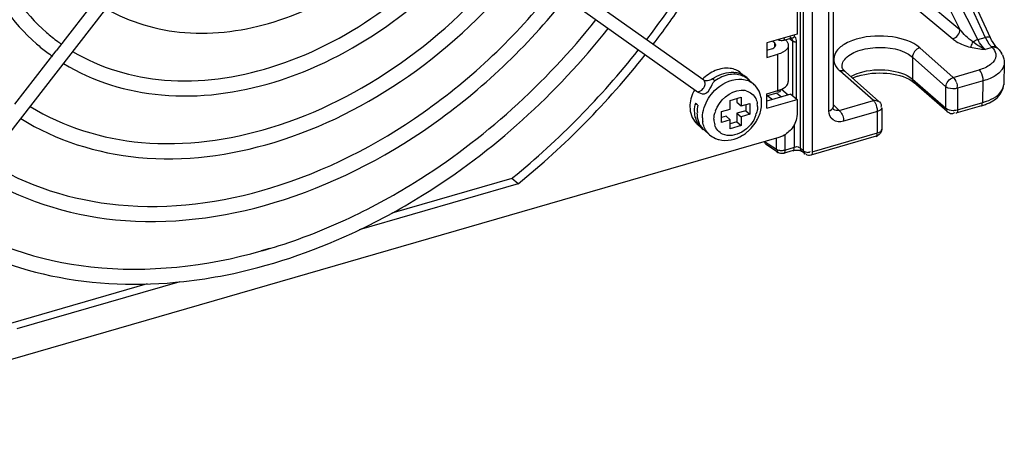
# Model space of a CAD drawing. Header units: inches. Extents: x 0 to 117, y 0 to 83.
# Tile 54 of 70: x 105.036 to 107.35, y 17.319 to 18.289. Entities that reach past the tile are written whole.
import ezdxf

# ---------------------------------------------------------------- set-up
doc = ezdxf.new("R2010")
doc.units = ezdxf.units.IN
doc.header["$LTSCALE"] = 6.431102
doc.header["$MEASUREMENT"] = 0
doc.layers.get('0').update_dxf_attribs({"linetype": 'CONTINUOUS'})

msp = doc.modelspace()

# ---------------------------------------------------------------- linework, layer by layer
at = {"color": 7, "linetype": 'CONTINUOUS'}
for p, q in [((106.87, 20.4456), (106.87, 17.9882)), ((106.878, 17.9816), (106.878, 20.4391)), ((106.898, 20.4367), (106.898, 17.9791)), ((106.8627, 20.3348), (106.8627, 18.255)), ((106.9373, 18.0749), (106.9373, 19.4216)), ((106.9472, 19.4244), (106.9472, 18.0835)), ((106.6435, 18.1468), (105.7267, 18.799)), ((106.6252, 18.1212), (105.7084, 18.7733)), ((104.6421, 17.5456), (105.5588, 18.7271)), ((107.1485, 18.5838), (107.3048, 18.2475)), ((107.317, 18.2467), (107.1607, 18.583)), ((107.2871, 18.2424), (107.1192, 18.5741)), ((107.1261, 18.502), (107.2454, 18.2663)), ((107.1432, 18.3512), (107.2454, 18.2663)), ((105.1251, 18.2194), (105.2203, 18.3422)), ((107.1263, 18.329), (107.2285, 18.2442)), ((106.8627, 18.255), (106.7919, 18.2346)), ((106.8566, 18.2506), (106.8566, 18.2532)), ((106.7919, 18.2346), (106.7919, 18.2005)), ((106.81, 18.2341), (106.805, 18.2383)), ((106.81, 18.2242), (106.81, 18.2341)), ((106.8115, 18.2324), (106.81, 18.2341)), ((106.8275, 18.2405), (106.8297, 18.2408)), ((106.8297, 18.2408), (106.8314, 18.2412)), ((106.8314, 18.2412), (106.8455, 18.2452)), ((106.8329, 18.2436), (106.8323, 18.2457)), ((106.8405, 18.2354), (106.8417, 18.2323)), ((106.8417, 18.2323), (106.8421, 18.2292)), ((106.8421, 18.2292), (106.8421, 18.1439)), ((106.8452, 18.2448), (106.8527, 18.239)), ((106.8487, 18.2454), (106.8486, 18.2454)), ((106.8495, 18.2449), (106.8494, 18.2449)), ((106.8507, 18.2436), (106.8495, 18.2448)), ((106.8527, 18.1102), (106.8527, 18.239)), ((106.8571, 18.2481), (106.8562, 18.2482)), ((106.8613, 18.1027), (106.8613, 18.2367)), ((107.2822, 18.2323), (107.2757, 18.2373)), ((107.2871, 18.2424), (107.3048, 18.2475)), ((107.3198, 18.2412), (107.317, 18.2467)), ((107.323, 18.2356), (107.3198, 18.2412)), ((105.025, 18.0905), (105.1221, 18.2156)), ((105.1247, 18.2198), (105.1216, 18.216)), ((106.7919, 18.2175), (106.8027, 18.2206)), ((106.7919, 18.2005), (106.8175, 18.2079)), ((106.8027, 18.2206), (106.8057, 18.2217)), ((106.8057, 18.2217), (106.8081, 18.2229)), ((106.8175, 18.1226), (106.8175, 18.2079)), ((107.1508, 18.2229), (107.2295, 18.1535)), ((107.3048, 18.219), (107.3006, 18.2229)), ((107.3211, 18.2237), (107.3048, 18.219)), ((107.3227, 18.2257), (107.3197, 18.2251)), ((107.3197, 18.2251), (107.3211, 18.2237)), ((107.3329, 18.2227), (107.3328, 18.2228)), ((107.3349, 18.2207), (107.3349, 18.2207)), ((107.2124, 18.1316), (107.1336, 18.201)), ((107.1336, 18.201), (107.1336, 18.1494)), ((107.3494, 18.1875), (107.3481, 18.1365)), ((106.7306, 18.1638), (106.7374, 18.158)), ((107.042, 18.0994), (106.9632, 18.1688)), ((106.9683, 18.1791), (106.9683, 18.1793)), ((106.9684, 18.1784), (106.9683, 18.1791)), ((107.0549, 18.0972), (106.9762, 18.1666)), ((107.2295, 18.1535), (107.2904, 18.1711)), ((106.644, 18.1464), (106.6435, 18.1468)), ((106.6446, 18.1462), (106.6435, 18.1468)), ((106.6452, 18.145), (106.644, 18.1464)), ((106.6521, 18.1456), (106.6499, 18.1454)), ((106.6554, 18.1465), (106.6521, 18.1456)), ((106.7472, 18.1495), (106.7602, 18.1383)), ((107.1321, 18.1455), (107.1367, 18.1419)), ((107.1336, 18.1494), (107.2124, 18.0812)), ((107.2155, 18.0737), (107.1367, 18.1419)), ((107.3001, 18.1456), (107.2393, 18.128)), ((107.2989, 18.0948), (107.3001, 18.1456)), ((106.7919, 18.1152), (106.8175, 18.1226)), ((106.7919, 18.0811), (106.7919, 18.1152)), ((106.8479, 18.1143), (106.7919, 18.0982)), ((106.8154, 18.1167), (106.7927, 18.1102)), ((106.8154, 18.1167), (106.8257, 18.1079)), ((106.8261, 18.1258), (106.8416, 18.1125)), ((106.8479, 18.1143), (106.8627, 18.1016)), ((107.2124, 18.0812), (107.2124, 18.1316)), ((107.2393, 18.128), (107.2393, 18.0776)), ((106.6259, 18.0916), (106.6256, 18.0917)), ((106.7057, 18.0998), (106.7312, 18.1071)), ((106.7057, 18.0793), (106.7057, 18.0998)), ((106.7214, 18.1043), (106.7214, 18.0952)), ((106.7214, 18.0952), (106.7312, 18.0867)), ((106.7312, 18.1071), (106.7312, 18.0867)), ((106.7312, 18.0867), (106.7517, 18.0926)), ((106.7517, 18.0926), (106.7517, 18.067)), ((106.7919, 18.0811), (106.8627, 18.1016)), ((106.8037, 18.1026), (106.7927, 18.1102)), ((106.8627, 18.1016), (106.8627, 18.0675)), ((106.9617, 18.0762), (107.042, 18.0994)), ((107.0437, 18.0976), (107.042, 18.0994)), ((107.054, 18.0979), (107.0549, 18.0972)), ((107.0549, 18.0972), (107.0563, 18.0959)), ((107.2393, 18.0776), (107.2989, 18.0948)), ((106.6282, 18.0894), (106.628, 18.0898)), ((106.6852, 18.0734), (106.7057, 18.0793)), ((106.6852, 18.0478), (106.6852, 18.0734)), ((106.7419, 18.0755), (106.7214, 18.0696)), ((106.7214, 18.0696), (106.7312, 18.0611)), ((106.7214, 18.0696), (106.7214, 18.0492)), ((106.7419, 18.0897), (106.7419, 18.0755)), ((106.7419, 18.0755), (106.7517, 18.067)), ((106.7696, 18.085), (106.7694, 18.0786)), ((106.8627, 18.0675), (106.8623, 18.0616)), ((106.9617, 18.0762), (106.9472, 18.0898)), ((106.9486, 18.0785), (106.9486, 18.0785)), ((106.9617, 18.0762), (106.9633, 18.0745)), ((107.0517, 18.0739), (106.9714, 18.0507)), ((107.0544, 18.0748), (107.0517, 18.0739)), ((107.0517, 18.0234), (107.0517, 18.0739)), ((107.0616, 18.0824), (107.0616, 18.032)), ((107.2316, 18.0706), (107.2326, 18.0716)), ((107.2956, 18.087), (107.236, 18.0698)), ((107.236, 18.0768), (107.2393, 18.0776)), ((106.6275, 18.0448), (106.6343, 18.0389)), ((106.6958, 18.0623), (106.6852, 18.0592)), ((106.7057, 18.0537), (106.6852, 18.0478)), ((106.6958, 18.0623), (106.7057, 18.0537)), ((106.7057, 18.0333), (106.7057, 18.0537)), ((106.7214, 18.0492), (106.7057, 18.0446)), ((106.7214, 18.0492), (106.7312, 18.0407)), ((106.7517, 18.067), (106.7312, 18.0611)), ((106.7312, 18.0611), (106.7312, 18.0407)), ((106.6441, 18.0305), (106.6571, 18.0192)), ((106.7312, 18.0407), (106.7057, 18.0333)), ((106.8567, 17.9899), (106.8566, 18.0439)), ((106.898, 17.9791), (107.0517, 18.0234)), ((107.0613, 18.0304), (107.0616, 18.032)), ((106.8201, 18.0125), (104.4163, 17.3186)), ((106.7861, 18.0034), (106.8145, 17.9851)), ((106.8145, 17.9851), (106.8145, 18.0109)), ((106.8259, 18.0146), (106.8201, 18.0125)), ((106.8336, 18.0187), (106.8336, 17.9832)), ((107.0484, 18.0156), (106.8947, 17.9713)), ((106.8181, 17.9772), (106.7929, 17.9936)), ((106.8534, 17.9821), (106.8303, 17.9754)), ((106.8336, 17.9832), (106.8567, 17.9899)), ((106.8668, 17.9893), (106.8669, 17.9884)), ((106.87, 17.9882), (106.878, 17.9816)), ((106.8715, 17.9814), (106.873, 17.9807)), ((106.8813, 17.974), (106.8732, 17.9806)), ((106.1926, 17.9166), (105.9103, 17.8352)), ((106.1949, 17.9185), (106.1926, 17.9166)), ((106.2073, 17.9039), (106.1926, 17.9166)), ((106.2073, 17.9039), (105.8338, 17.796)), ((105.6233, 17.7523), (105.6037, 17.7467)), ((105.4123, 17.6743), (105.0291, 17.5637)), ((105.336, 17.6694), (105.0143, 17.5765))]:
    msp.add_line(p, q, dxfattribs=at)
for points in [[(106.8171, 18.2428), (106.8186, 18.242), (106.8207, 18.2412), (106.8229, 18.2407)], [(106.8229, 18.2407), (106.8252, 18.2405), (106.8275, 18.2405)], [(106.8455, 18.2452), (106.8466, 18.2455), (106.8475, 18.2456), (106.8482, 18.2455), (106.8486, 18.2454)], [(106.8487, 18.2454), (106.849, 18.2453), (106.8495, 18.2449)], [(107.3349, 18.2207), (107.3324, 18.2232), (107.3294, 18.2265), (107.3262, 18.2306), (107.323, 18.2356)], [(106.9761, 18.1666), (106.9745, 18.1681), (106.9715, 18.1714), (106.9697, 18.1743), (106.9687, 18.1766), (106.9684, 18.1784)], [(106.6663, 18.1484), (106.666, 18.1487), (106.6657, 18.1489), (106.6654, 18.1492), (106.6651, 18.1494), (106.6649, 18.1496), (106.6646, 18.1497), (106.6644, 18.1499), (106.6641, 18.15), (106.6639, 18.1501)], [(106.6694, 18.1454), (106.669, 18.1458), (106.6687, 18.1462), (106.6683, 18.1465), (106.668, 18.1469), (106.6676, 18.1472), (106.6673, 18.1476), (106.667, 18.1479), (106.6666, 18.1482), (106.6663, 18.1484)], [(106.6262, 18.0915), (106.6253, 18.0918), (106.625, 18.0919), (106.6248, 18.092), (106.6246, 18.0922), (106.6244, 18.0925), (106.6243, 18.0929), (106.6243, 18.0934)], [(106.627, 18.091), (106.6267, 18.0912), (106.6264, 18.0913), (106.6262, 18.0915)], [(106.6285, 18.089), (106.6277, 18.0901), (106.6275, 18.0904), (106.6272, 18.0907), (106.627, 18.091)], [(106.6297, 18.0886), (106.6295, 18.0884), (106.6293, 18.0883), (106.6291, 18.0883), (106.6289, 18.0885), (106.6287, 18.0887)], [(106.9486, 18.0785), (106.9484, 18.0787), (106.9481, 18.0792), (106.9477, 18.08), (106.9474, 18.0811), (106.9472, 18.0825), (106.9472, 18.0835)]]:
    msp.add_lwpolyline(points, dxfattribs=at)
for centre, radius, start, end in [((105.3867, 18.5917), 0.4398, 229.1289, 233.6541), ((105.3869, 18.5918), 0.4754, 229.1205, 232.854), ((105.3875, 18.5928), 0.4411, 233.6536, 234.7943), ((107.3818, 18.2911), 0.1066, 207.2152, 209.2115), ((105.3875, 18.5927), 0.4764, 232.8543, 234.9118), ((104.966, 19.4237), 1.9431, 309.2294, 321.6343), ((104.9809, 19.4108), 1.9429, 309.14, 321.6895), ((107.3526, 18.2588), 0.0471, 222.6417, 225.7751), ((107.3257, 18.2059), 0.0184, 94.7438, 104.3797), ((107.3031, 18.1863), 0.0466, 25.5647, 30.7386), ((106.709, 18.1083), 0.0575, 72.8071, 80.8757), ((106.7097, 18.1107), 0.0549, 64.504, 72.8117), ((106.7106, 18.1126), 0.0528, 59.4582, 64.4821), ((107.0019, 18.2127), 0.0585, 224.7933, 228.6861), ((106.7111, 18.1135), 0.0518, 47.1596, 59.412), ((106.7104, 18.1128), 0.0528, 38.2006, 47.1446), ((106.7313, 18.1049), 0.0441, 49.1068, 59.1652), ((106.7255, 18.0983), 0.0529, 43.3959, 49.1002), ((107.0352, 18.0602), 0.1009, 112.3337, 114.7812), ((107.0408, 18.0463), 0.1158, 108.1488, 112.2993), ((106.7053, 18.0791), 0.0952, 151.9472, 159.4604), ((106.7331, 18.0839), 0.0395, 74.8672, 83.713), ((106.6987, 18.0817), 0.0881, 159.4985, 165.732), ((106.7218, 18.085), 0.0478, 359.9435, 8.2543), ((106.7061, 18.0936), 0.0733, 352.7765, 359.9329), ((106.7105, 18.0935), 0.0689, 359.981, 5.0136), ((107.2606, 18.2087), 0.1266, 286.0377, 290.8014), ((107.2618, 18.225), 0.1354, 285.9042, 289.7372), ((107.2668, 18.1926), 0.1094, 290.7861, 295.9405), ((106.7469, 18.0796), 0.0224, 323.6132, 328.98), ((106.6794, 18.0741), 0.0575, 197.3376, 205.3867), ((106.6566, 18.0783), 0.0444, 224.7168, 229.1802), ((106.7044, 18.059), 0.064, 179.949, 187.7977), ((106.7151, 18.0554), 0.0478, 179.9435, 188.2543), ((106.7107, 18.0548), 0.0434, 188.2431, 196.7296), ((106.6828, 18.1011), 0.0982, 313.9818, 326.2148), ((106.6849, 18.0997), 0.0956, 326.2298, 332.461), ((106.6743, 18.0711), 0.0515, 218.7685, 231.1495), ((106.6731, 18.064), 0.0444, 224.4832, 229.1002), ((106.6863, 18.0529), 0.0446, 219.0849, 229.0785), ((106.686, 18.0972), 0.0931, 301.4311, 308.0473), ((106.6842, 18.0995), 0.0961, 308.0161, 309.1211), ((106.6832, 18.1007), 0.0975, 309.1294, 313.9848), ((106.6932, 18.0621), 0.0562, 246.8385, 255.6118), ((107.0427, 18.0355), 0.0207, 286.0611, 295.4536), ((106.8894, 17.9833), 0.00542, 311.7694, 321.3137), ((105.2667, 18.9497), 1.2496, 285.6453, 286.5813)]:
    msp.add_arc(centre, radius, start, end, dxfattribs=at)
for points, knots in [([(104.8981, 18.6562), (104.8981, 18.5749), (104.9248, 18.4156), (105.0186, 18.2818), (105.0757, 18.2324)], [0, 0, 0, 0, 0.518563, 1, 1, 1, 1]), ([(104.9336, 18.6562), (104.9336, 18.5796), (104.9582, 18.4305), (105.0459, 18.3051), (105.099, 18.2592)], [0, 0, 0, 0, 0.521615, 1, 1, 1, 1]), ([(106.7435, 18.641), (106.7284, 18.606), (106.6628, 18.4662), (106.5796, 18.3348), (106.5089, 18.2425)], [0, 0, 0, 0, 0.246736, 1, 1, 1, 1]), ([(106.5248, 18.2312), (106.5487, 18.2625), (106.6394, 18.3889), (106.7148, 18.5264), (106.7604, 18.6333)], [0, 0, 0, 0, 0.253047, 1, 1, 1, 1]), ([(105.2393, 18.3153), (105.2947, 18.2826), (105.4297, 18.2439), (105.6441, 18.2745), (105.8508, 18.3797), (105.9675, 18.4898), (106.0184, 18.5528)], [0, 0, 0, 0, 0.219579, 0.460264, 0.723586, 1, 1, 1, 1]), ([(105.1606, 18.2145), (105.2252, 18.1757), (105.3846, 18.1294), (105.6396, 18.1662), (105.8877, 18.293), (106.0283, 18.426), (106.0895, 18.5022)], [0, 0, 0, 0, 0.215342, 0.455157, 0.720409, 1, 1, 1, 1]), ([(105.1391, 18.1861), (105.2079, 18.144), (105.3771, 18.0932), (105.6471, 18.1304), (105.9077, 18.2628), (106.0546, 18.4019), (106.1185, 18.4816)], [0, 0, 0, 0, 0.218897, 0.459317, 0.722979, 1, 1, 1, 1]), ([(105.0608, 18.0852), (105.1387, 18.037), (105.3323, 17.9787), (105.6428, 18.0221), (105.9446, 18.176), (106.1154, 18.3381), (106.1896, 18.431)], [0, 0, 0, 0, 0.215448, 0.455173, 0.720407, 1, 1, 1, 1]), ([(105.0389, 18.057), (105.1212, 18.0055), (105.3244, 17.9425), (105.6501, 17.9862), (105.9645, 18.1457), (106.1417, 18.314), (106.2185, 18.4104)], [0, 0, 0, 0, 0.218437, 0.458673, 0.722567, 1, 1, 1, 1]), ([(104.9606, 17.9561), (105.052, 17.8985), (105.2796, 17.8279), (105.6457, 17.8779), (106.0015, 18.059), (106.2024, 18.2502), (106.2897, 18.3598)], [0, 0, 0, 0, 0.21552, 0.455172, 0.720395, 1, 1, 1, 1]), ([(104.9388, 17.928), (105.0344, 17.867), (105.2718, 17.7918), (105.653, 17.8421), (106.0214, 18.0287), (106.2288, 18.2261), (106.3186, 18.3393)], [0, 0, 0, 0, 0.218104, 0.458207, 0.722269, 1, 1, 1, 1]), ([(105.8016, 17.8195), (105.8574, 17.8452), (106.0794, 17.9654), (106.2713, 18.1393), (106.3898, 18.2886)], [0, 0, 0, 0, 0.243702, 1, 1, 1, 1]), ([(105.8162, 17.7873), (105.8735, 17.8136), (106.101, 17.9367), (106.2975, 18.115), (106.4187, 18.2681)], [0, 0, 0, 0, 0.244012, 1, 1, 1, 1]), ([(107.1508, 18.2229), (107.1334, 18.2381), (107.0824, 18.2533), (107.0198, 18.2509), (106.975, 18.2338), (106.9525, 18.2159), (106.9459, 18.1906), (106.9549, 18.177), (106.9603, 18.1715)], [0, 0, 0, 0, 0.269685, 0.585727, 0.720898, 0.826225, 0.909542, 1, 1, 1, 1]), ([(106.8081, 18.2229), (106.8094, 18.2237), (106.8115, 18.2253), (106.8126, 18.228), (106.8126, 18.2292)], [0, 0, 0, 0, 0.558667, 1, 1, 1, 1]), ([(106.8126, 18.2292), (106.8126, 18.2297), (106.8124, 18.2309), (106.8118, 18.2319), (106.8115, 18.2324)], [0, 0, 0, 0, 0.481336, 1, 1, 1, 1]), ([(106.8315, 18.2408), (106.8319, 18.2408), (106.8332, 18.2415), (106.833, 18.2429), (106.8329, 18.2436)], [0, 0, 0, 0, 0.378982, 1, 1, 1, 1]), ([(106.8355, 18.2415), (106.8366, 18.2406), (106.8384, 18.2387), (106.8399, 18.2365), (106.8405, 18.2354)], [0, 0, 0, 0, 0.523212, 1, 1, 1, 1]), ([(106.8421, 18.2292), (106.8421, 18.2286), (106.842, 18.2275), (106.8418, 18.2264), (106.8417, 18.2259)], [0, 0, 0, 0, 0.496851, 1, 1, 1, 1]), ([(106.8456, 18.2449), (106.8462, 18.2449), (106.8479, 18.2466), (106.8468, 18.2485), (106.8464, 18.2498)], [0, 0, 0, 0, 0.303861, 1, 1, 1, 1]), ([(106.8564, 18.2506), (106.8556, 18.2489), (106.8548, 18.2455), (106.85, 18.2454), (106.8496, 18.2464)], [0, 0, 0, 0, 0.635725, 1, 1, 1, 1]), ([(106.8527, 18.239), (106.8527, 18.2399), (106.8522, 18.2415), (106.8513, 18.243), (106.8507, 18.2436)], [0, 0, 0, 0, 0.484774, 1, 1, 1, 1]), ([(106.8527, 18.239), (106.8532, 18.2386), (106.8546, 18.2378), (106.8561, 18.2373), (106.8569, 18.2371)], [0, 0, 0, 0, 0.453416, 1, 1, 1, 1]), ([(106.8569, 18.2371), (106.8576, 18.2369), (106.8591, 18.2366), (106.8606, 18.2366), (106.8613, 18.2367)], [0, 0, 0, 0, 0.500081, 1, 1, 1, 1]), ([(107.2285, 18.2442), (107.2311, 18.242), (107.2436, 18.233), (107.2582, 18.2269), (107.2699, 18.2244)], [0, 0, 0, 0, 0.220895, 1, 1, 1, 1]), ([(107.2699, 18.2244), (107.2704, 18.225), (107.2731, 18.229), (107.2747, 18.2336), (107.2757, 18.2373)], [0, 0, 0, 0, 0.179397, 1, 1, 1, 1]), ([(107.3048, 18.2475), (107.3063, 18.2479), (107.31, 18.2487), (107.3159, 18.2492), (107.317, 18.2468)], [0, 0, 0, 0, 0.361905, 1, 1, 1, 1]), ([(107.3127, 18.2335), (107.3135, 18.2324), (107.3152, 18.2301), (107.317, 18.228), (107.3179, 18.227)], [0, 0, 0, 0, 0.515209, 1, 1, 1, 1]), ([(106.8417, 18.2259), (106.8412, 18.2239), (106.8361, 18.2146), (106.8255, 18.2101), (106.8175, 18.2079)], [0, 0, 0, 0, 0.196762, 1, 1, 1, 1]), ([(106.972, 18.1921), (106.978, 18.2022), (107.0036, 18.2179), (107.0592, 18.2278), (107.1112, 18.2209), (107.1336, 18.201)], [0, 0, 0, 0, 0.203556, 0.479681, 1, 1, 1, 1]), ([(107.3232, 18.1895), (107.3214, 18.1875), (107.3121, 18.1789), (107.2999, 18.1738), (107.2904, 18.1711)], [0, 0, 0, 0, 0.213532, 1, 1, 1, 1]), ([(107.0047, 18.1564), (107.0267, 18.1636), (107.0708, 18.1669), (107.1153, 18.157), (107.1321, 18.1455)], [0, 0, 0, 0, 0.532281, 1, 1, 1, 1]), ([(107.009, 18.1645), (107.0309, 18.1715), (107.0744, 18.1743), (107.1186, 18.1624), (107.1336, 18.1494)], [0, 0, 0, 0, 0.536572, 1, 1, 1, 1]), ([(107.3001, 18.1456), (107.3001, 18.1528), (107.2975, 18.1623), (107.2919, 18.1698), (107.2904, 18.1711)], [0, 0, 0, 0, 0.786355, 1, 1, 1, 1]), ([(107.3438, 18.1718), (107.3424, 18.1697), (107.3348, 18.1609), (107.3245, 18.155), (107.3163, 18.1513)], [0, 0, 0, 0, 0.217918, 1, 1, 1, 1]), ([(106.6405, 18.1147), (106.6473, 18.1133), (106.6606, 18.1266), (106.6633, 18.1411), (106.6694, 18.1454)], [0, 0, 0, 0, 0.482885, 1, 1, 1, 1]), ([(106.6499, 18.1454), (106.6489, 18.1453), (106.6471, 18.1453), (106.6453, 18.1458), (106.6446, 18.1462)], [0, 0, 0, 0, 0.570195, 1, 1, 1, 1]), ([(106.6546, 18.1048), (106.6587, 18.1113), (106.6764, 18.1337), (106.705, 18.1491), (106.726, 18.1497)], [0, 0, 0, 0, 0.266771, 1, 1, 1, 1]), ([(107.1336, 18.1494), (107.1336, 18.1479), (107.1341, 18.1451), (107.1352, 18.1424), (107.1362, 18.1413)], [0, 0, 0, 0, 0.511472, 1, 1, 1, 1]), ([(106.6252, 18.1212), (106.6302, 18.1177), (106.6416, 18.1243), (106.6452, 18.1318), (106.646, 18.1343)], [0, 0, 0, 0, 0.700394, 1, 1, 1, 1]), ([(106.7311, 18.1234), (106.7322, 18.1234), (106.7343, 18.1234), (106.7364, 18.1233), (106.7374, 18.1232)], [0, 0, 0, 0, 0.504642, 1, 1, 1, 1]), ([(106.8235, 18.1247), (106.8232, 18.123), (106.8225, 18.1193), (106.8183, 18.1185), (106.817, 18.1192)], [0, 0, 0, 0, 0.54219, 1, 1, 1, 1]), ([(106.8351, 18.1313), (106.8357, 18.1318), (106.8369, 18.1328), (106.8379, 18.134), (106.8384, 18.1346)], [0, 0, 0, 0, 0.513967, 1, 1, 1, 1]), ([(107.2393, 18.128), (107.2323, 18.126), (107.2222, 18.1261), (107.2138, 18.1303), (107.2124, 18.1316)], [0, 0, 0, 0, 0.789435, 1, 1, 1, 1]), ([(107.3293, 18.1083), (107.3321, 18.1103), (107.3411, 18.1172), (107.3479, 18.1284), (107.3481, 18.1366)], [0, 0, 0, 0, 0.295396, 1, 1, 1, 1]), ([(107.0469, 18.0928), (107.0464, 18.0937), (107.0454, 18.0953), (107.0443, 18.0969), (107.0437, 18.0976)], [0, 0, 0, 0, 0.523221, 1, 1, 1, 1]), ([(107.2958, 18.0864), (107.2966, 18.0864), (107.2991, 18.089), (107.2975, 18.0919), (107.2969, 18.0938)], [0, 0, 0, 0, 0.301508, 1, 1, 1, 1]), ([(106.9714, 18.0507), (106.9637, 18.0485), (106.9446, 18.0493), (106.9373, 18.0671), (106.9373, 18.0749)], [0, 0, 0, 0, 0.508815, 1, 1, 1, 1]), ([(107.2149, 18.0731), (107.2143, 18.0738), (107.2138, 18.0763), (107.215, 18.0783), (107.2158, 18.0794)], [0, 0, 0, 0, 0.382051, 1, 1, 1, 1]), ([(107.2261, 18.0686), (107.2271, 18.0686), (107.2291, 18.0688), (107.2308, 18.0699), (107.2316, 18.0706)], [0, 0, 0, 0, 0.482536, 1, 1, 1, 1]), ([(107.2291, 18.0763), (107.2303, 18.0762), (107.2326, 18.0763), (107.2349, 18.0766), (107.236, 18.0768)], [0, 0, 0, 0, 0.505633, 1, 1, 1, 1]), ([(107.2393, 18.0776), (107.2393, 18.0755), (107.2397, 18.073), (107.2369, 18.0689), (107.236, 18.0695)], [0, 0, 0, 0, 0.655765, 1, 1, 1, 1]), ([(106.7661, 18.0655), (106.7604, 18.049), (106.7388, 18.0213), (106.7014, 18.0142), (106.6878, 18.0204)], [0, 0, 0, 0, 0.538646, 1, 1, 1, 1]), ([(107.0486, 18.015), (107.0494, 18.015), (107.0519, 18.0176), (107.0503, 18.0206), (107.0497, 18.0224)], [0, 0, 0, 0, 0.301191, 1, 1, 1, 1]), ([(106.816, 17.9793), (106.816, 17.98), (106.8164, 17.9815), (106.8171, 17.9829), (106.8175, 17.9837)], [0, 0, 0, 0, 0.421888, 1, 1, 1, 1]), ([(106.8177, 17.9765), (106.8172, 17.9767), (106.8163, 17.9775), (106.816, 17.9787), (106.816, 17.9793)], [0, 0, 0, 0, 0.478291, 1, 1, 1, 1]), ([(106.8336, 17.9832), (106.8336, 17.9812), (106.8339, 17.9786), (106.8313, 17.9745), (106.8303, 17.975)], [0, 0, 0, 0, 0.649926, 1, 1, 1, 1]), ([(106.8535, 17.9815), (106.8544, 17.9815), (106.8569, 17.9841), (106.8554, 17.9871), (106.8548, 17.9889)], [0, 0, 0, 0, 0.305534, 1, 1, 1, 1]), ([(106.87, 17.9882), (106.87, 17.9867), (106.8704, 17.9838), (106.8717, 17.981), (106.8727, 17.98)], [0, 0, 0, 0, 0.516016, 1, 1, 1, 1]), ([(106.8797, 17.9757), (106.8797, 17.9764), (106.8801, 17.9779), (106.8808, 17.9793), (106.8813, 17.98)], [0, 0, 0, 0, 0.421887, 1, 1, 1, 1]), ([(106.8807, 17.9734), (106.8804, 17.9737), (106.8799, 17.9744), (106.8797, 17.9753), (106.8797, 17.9757)], [0, 0, 0, 0, 0.478948, 1, 1, 1, 1]), ([(106.8882, 17.9778), (106.8891, 17.9778), (106.8908, 17.9779), (106.8924, 17.9787), (106.893, 17.9793)], [0, 0, 0, 0, 0.512033, 1, 1, 1, 1]), ([(106.898, 17.9791), (106.898, 17.977), (106.8983, 17.9745), (106.8957, 17.9704), (106.8948, 17.9709)], [0, 0, 0, 0, 0.649926, 1, 1, 1, 1]), ([(106.8847, 17.9725), (106.8845, 17.9728), (106.8842, 17.9735), (106.8839, 17.9742), (106.8838, 17.9746)], [0, 0, 0, 0, 0.46916, 1, 1, 1, 1]), ([(104.8605, 17.8271), (104.9623, 17.7618), (105.2149, 17.6797), (105.4747, 17.7103), (105.6037, 17.7464)], [0, 0, 0, 0, 0.474492, 1, 1, 1, 1]), ([(104.8387, 17.799), (104.9205, 17.746), (105.1128, 17.6694), (105.3181, 17.6634), (105.4217, 17.6748)], [0, 0, 0, 0, 0.483451, 1, 1, 1, 1]), ([(105.4217, 17.6748), (105.4547, 17.6784), (105.5902, 17.6994), (105.7218, 17.7438), (105.8162, 17.7873)], [0, 0, 0, 0, 0.241898, 1, 1, 1, 1])]:
    msp.add_open_spline(points, degree=3, knots=knots, dxfattribs=at)
for points in [[(107.2285, 18.2442), (107.2374, 18.2469), (107.2453, 18.257), (107.2454, 18.2663)], [(107.2757, 18.2373), (107.2639, 18.2448), (107.2539, 18.2552), (107.2454, 18.2663)], [(106.8613, 18.2367), (106.8613, 18.2408), (106.8611, 18.2472), (106.8571, 18.2481)], [(107.2757, 18.2373), (107.2793, 18.2394), (107.2831, 18.2412), (107.2871, 18.2424)], [(107.3048, 18.219), (107.2968, 18.2225), (107.2892, 18.2272), (107.2822, 18.2323)], [(107.3006, 18.2229), (107.296, 18.2277), (107.2921, 18.2333), (107.2888, 18.2391)], [(107.3048, 18.2475), (107.3071, 18.2427), (107.3097, 18.2379), (107.3127, 18.2335)], [(107.1508, 18.2229), (107.1418, 18.2203), (107.1337, 18.2103), (107.1336, 18.201)], [(107.2699, 18.2244), (107.2814, 18.2219), (107.2931, 18.2205), (107.3048, 18.219)], [(107.3211, 18.2237), (107.3251, 18.2198), (107.3285, 18.2146), (107.3295, 18.2091)], [(107.3328, 18.2228), (107.3303, 18.2252), (107.3262, 18.2261), (107.3227, 18.2257)], [(107.3295, 18.2091), (107.3307, 18.2024), (107.3277, 18.1947), (107.3232, 18.1895)], [(107.3349, 18.2207), (107.3322, 18.2234), (107.3279, 18.2245), (107.3242, 18.2242)], [(107.3349, 18.2207), (107.3381, 18.2176), (107.3409, 18.214), (107.3432, 18.2102)], [(107.3452, 18.2064), (107.348, 18.2006), (107.3495, 18.194), (107.3494, 18.1875)], [(106.9683, 18.1793), (106.9683, 18.1837), (106.9698, 18.1883), (106.972, 18.1921)], [(107.3494, 18.1875), (107.3492, 18.1819), (107.347, 18.1763), (107.3438, 18.1718)], [(106.6705, 18.1695), (106.6593, 18.1648), (106.6489, 18.1577), (106.6403, 18.1491)], [(106.6639, 18.1501), (106.6766, 18.1591), (106.6923, 18.1654), (106.7078, 18.1657)], [(106.7045, 18.1602), (106.692, 18.1582), (106.6798, 18.1527), (106.6694, 18.1454)], [(106.7054, 18.1748), (106.6937, 18.1763), (106.6814, 18.174), (106.6705, 18.1695)], [(106.7217, 18.1605), (106.716, 18.1612), (106.7102, 18.1611), (106.7045, 18.1602)], [(106.7306, 18.1639), (106.7237, 18.1698), (106.7145, 18.1736), (106.7054, 18.1748)], [(106.7078, 18.1657), (106.7112, 18.1658), (106.7147, 18.1656), (106.7181, 18.165)], [(106.7472, 18.1495), (106.7402, 18.1556), (106.7309, 18.1594), (106.7217, 18.1605)], [(106.9761, 18.1666), (106.9729, 18.1694), (106.9674, 18.17), (106.9632, 18.1688)], [(106.9887, 18.1555), (106.995, 18.1593), (107.002, 18.1622), (107.009, 18.1645)], [(106.646, 18.1343), (106.647, 18.1377), (106.6471, 18.142), (106.6452, 18.145)], [(106.6639, 18.1501), (106.6614, 18.1483), (106.6584, 18.1474), (106.6554, 18.1464)], [(106.726, 18.1497), (106.7355, 18.1499), (106.7456, 18.1477), (106.7539, 18.1428)], [(106.8384, 18.1346), (106.8405, 18.1371), (106.8421, 18.1406), (106.8421, 18.1439)], [(107.2124, 18.1316), (107.2124, 18.1409), (107.2206, 18.1509), (107.2295, 18.1535)], [(107.2295, 18.1535), (107.2325, 18.1509), (107.2349, 18.147), (107.2353, 18.143)], [(107.2364, 18.1425), (107.2379, 18.1385), (107.2404, 18.1336), (107.2383, 18.1298)], [(107.3163, 18.1513), (107.311, 18.149), (107.3056, 18.1472), (107.3001, 18.1456)], [(107.3297, 18.1036), (107.3396, 18.1114), (107.3479, 18.1241), (107.3481, 18.1367)], [(106.6405, 18.1146), (106.6351, 18.1157), (106.6297, 18.1179), (106.6252, 18.1212)], [(106.6708, 18.0749), (106.6792, 18.0993), (106.7053, 18.1226), (106.7311, 18.1234)], [(106.7434, 18.122), (106.7526, 18.1195), (106.7614, 18.1124), (106.7655, 18.1038)], [(106.7754, 18.1164), (106.7728, 18.1231), (106.7689, 18.1294), (106.764, 18.1346)], [(106.7792, 18.0995), (106.7787, 18.1053), (106.7774, 18.111), (106.7754, 18.1164)], [(106.8175, 18.1226), (106.8238, 18.1244), (106.8301, 18.1271), (106.8351, 18.1313)], [(106.6133, 18.1034), (106.6118, 18.0973), (106.6109, 18.0909), (106.6109, 18.0846)], [(106.6219, 18.0751), (106.6219, 18.0812), (106.6224, 18.0877), (106.6252, 18.0931)], [(106.6404, 18.059), (106.6404, 18.075), (106.6461, 18.0913), (106.6546, 18.1048)], [(106.7655, 18.1038), (106.7673, 18.1001), (106.7685, 18.096), (106.7691, 18.0919)], [(107.042, 18.0994), (107.0453, 18.1003), (107.0513, 18.1003), (107.0521, 18.0969)], [(107.0517, 18.0739), (107.0517, 18.0804), (107.0499, 18.087), (107.0469, 18.0928)], [(107.0563, 18.0959), (107.0593, 18.0931), (107.0618, 18.0873), (107.0594, 18.0839)], [(107.3075, 18.0976), (107.3151, 18.1003), (107.3226, 18.1038), (107.3293, 18.1083)], [(107.3146, 18.0942), (107.32, 18.0968), (107.3251, 18.0999), (107.3297, 18.1036)], [(106.6109, 18.0846), (106.6109, 18.0712), (106.6157, 18.0566), (106.6251, 18.0471)], [(106.6246, 18.057), (106.6228, 18.0628), (106.6219, 18.069), (106.6219, 18.0751)], [(106.6297, 18.0886), (106.6283, 18.0829), (106.6266, 18.0765), (106.6285, 18.0709)], [(106.6274, 18.0703), (106.6274, 18.057), (106.6321, 18.0424), (106.6415, 18.0329)], [(106.6673, 18.0554), (106.6673, 18.0619), (106.6681, 18.069), (106.6719, 18.0741)], [(106.7694, 18.0786), (106.7691, 18.0749), (106.7681, 18.0712), (106.7662, 18.068)], [(106.7697, 18.0555), (106.7743, 18.0644), (106.7776, 18.0743), (106.7789, 18.0844)], [(106.9373, 18.0749), (106.9414, 18.0764), (106.9472, 18.0791), (106.9472, 18.0835)], [(106.9617, 18.0762), (106.9575, 18.0749), (106.9519, 18.0755), (106.9486, 18.0785)], [(106.9633, 18.0745), (106.9688, 18.0681), (106.973, 18.0589), (106.9714, 18.0507)], [(107.0616, 18.0824), (107.0616, 18.0789), (107.0576, 18.0761), (107.0544, 18.0748)], [(107.2124, 18.0812), (107.2168, 18.0774), (107.2233, 18.0763), (107.2291, 18.0763)], [(107.2155, 18.0737), (107.2185, 18.0711), (107.2222, 18.0687), (107.2261, 18.0686)], [(106.6275, 18.0495), (106.6293, 18.0457), (106.6316, 18.0421), (106.6342, 18.0388)], [(106.6517, 18.0248), (106.6458, 18.0319), (106.6423, 18.0412), (106.641, 18.0503)], [(106.8623, 18.0616), (106.8608, 18.0506), (106.8555, 18.0399), (106.8484, 18.0315)], [(106.6878, 18.0204), (106.6791, 18.0244), (106.672, 18.0331), (106.6692, 18.0423)], [(106.8484, 18.0315), (106.8423, 18.0243), (106.8345, 18.0183), (106.8259, 18.0146)], [(107.0615, 18.032), (107.0617, 18.026), (107.057, 18.0194), (107.0516, 18.0168)], [(107.0517, 18.0234), (107.0555, 18.0245), (107.0601, 18.0266), (107.0613, 18.0304)], [(106.6571, 18.0192), (106.6612, 18.0156), (106.666, 18.0126), (106.6711, 18.0105)], [(106.6792, 18.0077), (106.6974, 18.003), (106.7185, 18.008), (106.7345, 18.0177)], [(106.7929, 17.9936), (106.7896, 17.9959), (106.7862, 17.9994), (106.7861, 18.0034)], [(106.8145, 17.9851), (106.8171, 17.9834), (106.8202, 17.9827), (106.8233, 17.9823)], [(106.8303, 17.9754), (106.8263, 17.9743), (106.8216, 17.975), (106.8181, 17.9772)], [(106.8233, 17.9823), (106.8267, 17.982), (106.8303, 17.9822), (106.8336, 17.9832)], [(106.8534, 17.9821), (106.8592, 17.9837), (106.8659, 17.9836), (106.8715, 17.9814)], [(106.8567, 17.9899), (106.8599, 17.9908), (106.8655, 17.9925), (106.8668, 17.9893)], [(106.878, 17.9816), (106.8808, 17.9793), (106.8846, 17.9779), (106.8882, 17.9778)], [(106.8947, 17.9713), (106.8915, 17.9703), (106.8866, 17.9698), (106.8847, 17.9725)], [(105.6233, 17.752), (105.6842, 17.7702), (105.7439, 17.793), (105.8016, 17.8195)]]:
    msp.add_open_spline(points, degree=3, dxfattribs=at)

doc.saveas('drawing.dxf')
